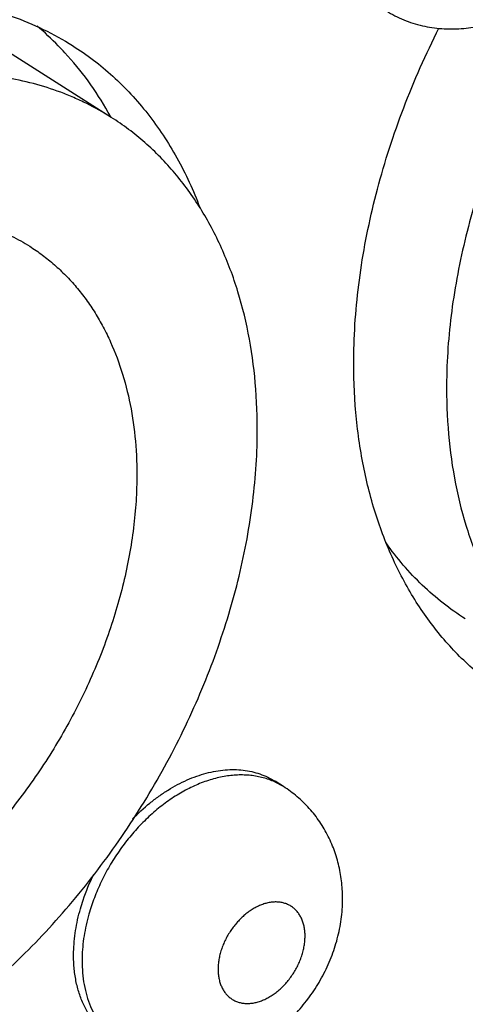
# Model space of a CAD drawing. Header units: inches. Extents: x 0 to 17, y 0 to 11.
# Tile 33 of 40: x 14.89 to 15.051, y 3.107 to 3.463. Entities that reach past the tile are written whole.
import ezdxf

# ---------------------------------------------------------------- set-up
doc = ezdxf.new("R2010")
doc.units = ezdxf.units.IN
doc.header["$LTSCALE"] = 0.935
doc.header["$MEASUREMENT"] = 0
doc.layers.get('0').update_dxf_attribs({"linetype": 'CONTINUOUS'})

msp = doc.modelspace()

# ---------------------------------------------------------------- linework, layer by layer
at = {"color": 7, "linetype": 'Continuous'}
for p, q in [((14.9232519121, 3.427394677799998), (14.8773033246, 3.4565099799)), ((14.9854410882, 3.1858778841), (14.982377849, 3.1878189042)), ((14.985441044, 3.185877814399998), (14.982465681, 3.187502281))]:
    msp.add_line(p, q, dxfattribs=at)
for centre, radius, start, end in [((14.8117347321, 3.3662652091), 0.1271398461, 28.8429768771, 29.69237832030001), ((14.9713735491, 3.1636280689), 0.0263251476, 65.0800777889, 65.47651329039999), ((14.9829427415, 3.120518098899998), 0.0704756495, 163.4245445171, 164.030756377)]:
    msp.add_arc(centre, radius, start, end, dxfattribs=at)
for points, knots in [([(15.318297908, 3.566483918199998), (15.31543082, 3.568300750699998), (15.3109777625, 3.570807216), (15.3048018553, 3.573678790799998), (15.298433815, 3.576251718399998), (15.2901579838, 3.578878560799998), (15.2815978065, 3.580688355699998), (15.2745802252, 3.5816555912), (15.2673731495, 3.582307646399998), (15.2581549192, 3.5825039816), (15.2469049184, 3.581760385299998), (15.2354578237, 3.5800466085), (15.2238729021, 3.577370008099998), (15.2122081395, 3.573747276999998), (15.2005233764, 3.569195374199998), (15.1888768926, 3.5637399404), (15.1773286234, 3.557407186), (15.1659360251, 3.550231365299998), (15.1547580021, 3.5422474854), (15.1438500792, 3.533497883), (15.1332689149, 3.524025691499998), (15.1230669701, 3.513880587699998), (15.1132974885, 3.5031129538), (15.1040087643, 3.4917788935), (15.0952495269, 3.479934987), (15.0870628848, 3.4676426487), (15.0794920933, 3.4549634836), (15.0725741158, 3.4419630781), (15.0663458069, 3.4287067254), (15.0608373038, 3.415262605), (15.05607853, 3.401698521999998), (15.0520917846, 3.3880845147), (15.0488991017, 3.3744887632), (15.0465155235, 3.3609795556), (15.0449555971, 3.347628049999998), (15.0444621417, 3.338772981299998), (15.0443597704, 3.334393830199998)], [0, 0, 0, 0, 0.0243324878, 0.0365457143, 0.0488099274, 0.0735483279, 0.0986778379, 0.11142762, 0.1243147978, 0.1505376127, 0.1774288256, 0.2050443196, 0.2334226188, 0.2625830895, 0.2925294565, 0.3232484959, 0.3547139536, 0.3868854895, 0.4197124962, 0.4531332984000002, 0.4870785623, 0.5214708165, 0.5562273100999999, 0.5912599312, 0.6264774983, 0.6617862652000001, 0.6970914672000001, 0.7322982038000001, 0.7673127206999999, 0.8020445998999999, 0.8364062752, 0.8703137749, 0.9036895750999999, 0.9364709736, 0.9685986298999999, 1, 1, 1, 1]), ([(15.0218023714, 3.4662827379), (15.0227971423, 3.465652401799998), (15.0248375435, 3.4644707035), (15.028028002, 3.4629468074), (15.0313289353, 3.461680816), (15.034718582, 3.460677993), (15.0381758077, 3.4599437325), (15.0416787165, 3.4594785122), (15.0452065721, 3.459282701), (15.0487390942, 3.4593527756), (15.0522573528, 3.459684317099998), (15.0557436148, 3.460271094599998), (15.0591818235, 3.461104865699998), (15.0625571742, 3.4621775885), (15.0658567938, 3.463479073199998), (15.0701426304, 3.465508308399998), (15.0752577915, 3.468571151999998), (15.0799664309, 3.472250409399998), (15.0834642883, 3.475523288), (15.0867801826, 3.4790103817), (15.0905465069, 3.4837276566), (15.0937567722, 3.4888435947), (15.0959639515, 3.4931323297), (15.0979170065, 3.4975279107), (15.0998721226, 3.5032039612), (15.1013863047, 3.5102160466), (15.10180872, 3.5149715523), (15.1018641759, 3.517343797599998)], [0, 0, 0, 0, 0.0309568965, 0.0619040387, 0.0928493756, 0.1237924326, 0.1547292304, 0.185661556, 0.2165893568, 0.2475182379, 0.2784519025, 0.3093987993, 0.3403694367, 0.3713733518, 0.4024257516, 0.4335361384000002, 0.4959470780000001, 0.5586970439, 0.5902141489, 0.6218055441, 0.6851244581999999, 0.7485242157, 0.7802116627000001, 0.8118538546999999, 0.8749041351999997, 0.9376244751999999, 1, 1, 1, 1]), ([(14.7027072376, 3.3994053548), (14.7105999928, 3.407475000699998), (14.7230312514, 3.4188339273), (14.7407142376, 3.432228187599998), (14.7584441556, 3.4439719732), (14.7811088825, 3.455974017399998), (14.8089391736, 3.4658292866), (14.8363964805, 3.4706899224), (14.858700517, 3.4704209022), (14.8755175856, 3.467522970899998), (14.8874562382, 3.464100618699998), (14.8987833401, 3.4594191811), (14.9058907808, 3.455472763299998), (14.9093039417, 3.4533110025)], [0, 0, 0, 0, 0.1471258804, 0.2188124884, 0.288988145, 0.4241600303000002, 0.5519498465, 0.6722634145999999, 0.7858075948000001, 0.8405768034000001, 0.8943159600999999, 0.9473404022, 1, 1, 1, 1]), ([(14.9065073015, 3.450771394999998), (14.9057224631, 3.451621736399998), (14.902547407, 3.4549556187), (14.8991614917, 3.458089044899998), (14.8965210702, 3.460304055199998)], [0, 0, 0, 0, 0.251360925, 1, 1, 1, 1]), ([(15.01085729, 3.343725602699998), (15.0110805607, 3.3532764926), (15.0128171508, 3.3727668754), (15.0189061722, 3.401979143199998), (15.0284172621, 3.4312504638), (15.0368470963, 3.45027389), (15.0415688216, 3.459646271)], [0, 0, 0, 0, 0.2372035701, 0.4844023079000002, 0.739430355, 1, 1, 1, 1]), ([(14.9221807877, 3.4292430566), (14.9199544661, 3.433147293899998), (14.9151342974, 3.4406423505), (14.9094891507, 3.447540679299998), (14.9065073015, 3.450771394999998)], [0, 0, 0, 0, 0.5055069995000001, 1, 1, 1, 1]), ([(14.9093039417, 3.4533110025), (14.9118678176, 3.451687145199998), (14.9168672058, 3.4482083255), (14.9239063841, 3.442342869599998), (14.9304695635, 3.435848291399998), (14.9386126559, 3.426316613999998), (14.9474877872, 3.412860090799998), (14.9529087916, 3.401049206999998), (14.9552411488, 3.394880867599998)], [0, 0, 0, 0, 0.1204312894, 0.2413341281, 0.3631718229, 0.4863814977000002, 0.738310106, 1, 1, 1, 1]), ([(14.9232533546, 3.427393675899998), (14.9203862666, 3.429210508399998), (14.9159332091, 3.431716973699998), (14.909757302, 3.4345885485), (14.9033892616, 3.437161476), (14.8951134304, 3.4397883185), (14.8865532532, 3.441598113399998), (14.8795356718, 3.442565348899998), (14.8723285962, 3.4432174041), (14.8631103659, 3.443413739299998), (14.851860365, 3.442670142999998), (14.8404132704, 3.4409563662), (14.8288283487, 3.438279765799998), (14.8171635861, 3.4346570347), (14.805478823, 3.430105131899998), (14.7938323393, 3.4246496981), (14.7822840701, 3.4183169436), (14.7708914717, 3.411141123), (14.7597134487, 3.403157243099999), (14.7488055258, 3.394407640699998), (14.7382243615, 3.3849354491), (14.7280224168, 3.3747903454), (14.7182529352, 3.364022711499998), (14.7089642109, 3.3526886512), (14.7002049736, 3.3408447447), (14.6920183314, 3.3285524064), (14.6844475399, 3.315873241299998), (14.6775295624, 3.3028728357), (14.6713012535, 3.2896164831), (14.6657927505, 3.2761723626), (14.6610339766, 3.262608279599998), (14.6570472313, 3.2489942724), (14.6538545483, 3.235398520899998), (14.6514709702, 3.221889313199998), (14.6499110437, 3.208537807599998), (14.6494175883, 3.199682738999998), (14.6493152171, 3.1953035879)], [0, 0, 0, 0, 0.0243324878, 0.0365457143, 0.0488099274, 0.0735483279, 0.0986778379, 0.11142762, 0.1243147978, 0.1505376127, 0.1774288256, 0.2050443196, 0.2334226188, 0.2625830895, 0.2925294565, 0.3232484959, 0.3547139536, 0.3868854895, 0.4197124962, 0.4531332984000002, 0.4870785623, 0.5214708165, 0.5562273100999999, 0.5912599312, 0.6264774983, 0.6617862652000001, 0.6970914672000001, 0.7322982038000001, 0.7673127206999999, 0.8020445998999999, 0.8364062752, 0.8703137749, 0.9036895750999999, 0.9364709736, 0.9685986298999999, 1, 1, 1, 1]), ([(14.9759268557, 3.3102994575), (14.9760748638, 3.316630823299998), (14.9757861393, 3.329077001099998), (14.9734979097, 3.3472404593), (14.9700306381, 3.3616467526), (14.9663406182, 3.3725155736), (14.9631635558, 3.3802487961), (14.9595571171, 3.3876204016), (14.9555324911, 3.394610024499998), (14.9511005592, 3.401197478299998), (14.9462731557, 3.4073633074), (14.9410650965, 3.4130905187), (14.9354900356, 3.418361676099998), (14.9295648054, 3.423161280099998), (14.9253894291, 3.4260400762), (14.9232533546, 3.427393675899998)], [0, 0, 0, 0, 0.1415013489, 0.2776305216, 0.4083256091, 0.4717514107, 0.5339492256, 0.5949925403, 0.6549776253, 0.7140167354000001, 0.7722386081, 0.8297872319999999, 0.8868179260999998, 0.9434976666, 1, 1, 1, 1]), ([(14.6927978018, 3.2106132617), (14.6928729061, 3.213826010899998), (14.6932350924, 3.2203229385), (14.6943795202, 3.230119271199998), (14.6961282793, 3.240031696), (14.698470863, 3.2500072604), (14.7013959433, 3.2599962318), (14.7060737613, 3.273328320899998), (14.7132873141, 3.289711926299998), (14.7239060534, 3.3085230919), (14.7363179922, 3.326209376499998), (14.7502738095, 3.3424135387), (14.7654920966, 3.356808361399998), (14.7791078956, 3.367157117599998), (14.7903597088, 3.3742447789), (14.7988330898, 3.3788915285), (14.8073784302, 3.382894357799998), (14.8159514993, 3.386234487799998), (14.8245111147, 3.388892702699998), (14.8356866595, 3.3914756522), (14.84684127, 3.392720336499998), (14.8577322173, 3.392488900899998), (14.8655733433, 3.3916015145), (14.8731454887, 3.390001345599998), (14.8804097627, 3.387695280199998), (14.8873271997, 3.3846963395), (14.8916889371, 3.382240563), (14.8937926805, 3.3809076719)], [0, 0, 0, 0, 0.0314041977, 0.0635390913, 0.096329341, 0.1297116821, 0.1636242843, 0.197992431, 0.2677301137, 0.3382345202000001, 0.4087545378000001, 0.4785360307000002, 0.5468641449, 0.6130996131, 0.6452777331, 0.6767494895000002, 0.7074746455, 0.7374270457, 0.7665932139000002, 0.7949771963, 0.8494479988, 0.8756759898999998, 0.9013109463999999, 0.9264454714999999, 0.9511886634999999, 0.9756628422, 1, 1, 1, 1]), ([(14.8937926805, 3.3809076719), (14.8953601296, 3.379914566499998), (14.8984242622, 3.377802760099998), (14.9027719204, 3.374280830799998), (14.9068626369, 3.370413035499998), (14.9106847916, 3.366211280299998), (14.9142266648, 3.3616868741), (14.9174787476, 3.356853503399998), (14.9204324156, 3.3517249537), (14.923992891, 3.344445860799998), (14.9276402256, 3.3346526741), (14.9306616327, 3.3220966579), (14.932340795, 3.308767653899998), (14.932552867, 3.2996352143), (14.9324442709, 3.2949897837)], [0, 0, 0, 0, 0.0565059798, 0.1131895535, 0.1702243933, 0.2277757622, 0.286000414, 0.3450421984, 0.4050299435, 0.4660781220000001, 0.5916442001, 0.7223465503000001, 0.8584985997, 1, 1, 1, 1]), ([(15.0673071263, 3.218259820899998), (15.0650179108, 3.2197097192), (15.060542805, 3.2227928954), (15.0541934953, 3.227935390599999), (15.0482194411, 3.233583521), (15.0407330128, 3.2418110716), (15.0323865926, 3.2533426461), (15.0242045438, 3.2688047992), (15.0178745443, 3.285802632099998), (15.0134596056, 3.304141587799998), (15.0110103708, 3.3236072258), (15.0106987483, 3.336943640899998), (15.01085729, 3.343725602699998)], [0, 0, 0, 0, 0.0565135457, 0.1132034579, 0.1702445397, 0.2278030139, 0.345014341, 0.4659995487, 0.5915699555, 0.7223070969, 0.8585189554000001, 1, 1, 1, 1]), ([(15.0443597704, 3.334393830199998), (15.0442117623, 3.328062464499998), (15.0445004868, 3.3156162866), (15.0467887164, 3.297452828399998), (15.050255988, 3.283046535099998), (15.0539460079, 3.2721777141), (15.0571230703, 3.264444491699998), (15.060729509, 3.2570728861), (15.0647541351, 3.2500832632), (15.0691860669, 3.2434958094), (15.0740134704, 3.2373299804), (15.0792215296, 3.231602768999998), (15.0847965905, 3.2263316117), (15.0907218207, 3.221532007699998), (15.0948971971, 3.2186532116), (15.0970332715, 3.2172996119)], [0, 0, 0, 0, 0.1415013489, 0.2776305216, 0.4083256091, 0.4717514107, 0.5339492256, 0.5949925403, 0.6549776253, 0.7140167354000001, 0.7722386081, 0.8297872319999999, 0.8868179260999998, 0.9434976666, 1, 1, 1, 1]), ([(14.7019887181, 3.078209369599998), (14.7048558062, 3.076392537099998), (14.7093088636, 3.0738860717), (14.7154847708, 3.071014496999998), (14.72185281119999, 3.0684415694), (14.7301286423, 3.065814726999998), (14.7386888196, 3.064004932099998), (14.745706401, 3.063037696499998), (14.7529134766, 3.062385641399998), (14.7621317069, 3.0621893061), (14.7733817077, 3.0629329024), (14.7848288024, 3.0646466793), (14.796413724, 3.067323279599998), (14.8080784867, 3.070946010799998), (14.8197632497, 3.0754979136), (14.8314097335, 3.0809533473), (14.8429580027, 3.0872861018), (14.854350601, 3.0944619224), (14.865528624, 3.1024458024), (14.8764365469, 3.1111954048), (14.8870177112, 3.1206675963), (14.897219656, 3.130812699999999), (14.9069891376, 3.141580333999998), (14.9162778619, 3.1529143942), (14.9250370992, 3.164758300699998), (14.9332237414, 3.177050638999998), (14.9407945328, 3.1897298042), (14.9477125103, 3.2027302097), (14.9539408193, 3.215986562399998), (14.9594493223, 3.229430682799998), (14.9642080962, 3.242994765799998), (14.9681948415, 3.256608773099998), (14.9713875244, 3.270204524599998), (14.9737711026, 3.2837137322), (14.975331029, 3.297065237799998), (14.9758244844, 3.3059203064), (14.9759268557, 3.3102994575)], [0, 0, 0, 0, 0.0243324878, 0.0365457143, 0.0488099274, 0.0735483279, 0.0986778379, 0.11142762, 0.1243147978, 0.1505376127, 0.1774288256, 0.2050443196, 0.2334226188, 0.2625830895, 0.2925294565, 0.3232484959, 0.3547139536, 0.3868854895, 0.4197124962, 0.4531332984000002, 0.4870785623, 0.5214708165, 0.5562273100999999, 0.5912599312, 0.6264774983, 0.6617862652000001, 0.6970914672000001, 0.7322982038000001, 0.7673127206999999, 0.8020445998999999, 0.8364062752, 0.8703137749, 0.9036895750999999, 0.9364709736, 0.9685986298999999, 1, 1, 1, 1]), ([(14.9324442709, 3.2949897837), (14.9323691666, 3.291777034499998), (14.9320069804, 3.285280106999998), (14.9308625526, 3.2754837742), (14.9291137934, 3.2655713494), (14.9267712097, 3.255595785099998), (14.9238461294, 3.2456068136), (14.9191683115, 3.232274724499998), (14.9119547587, 3.2158911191), (14.9013360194, 3.1970799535), (14.8889240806, 3.179393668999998), (14.8749682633, 3.1631895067), (14.8597499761, 3.148794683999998), (14.8461341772, 3.1384459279), (14.834882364, 3.1313582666), (14.826408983, 3.126711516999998), (14.8178636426, 3.122708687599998), (14.8092905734, 3.1193685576), (14.8007309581, 3.116710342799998), (14.7895554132, 3.114127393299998), (14.7784008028, 3.112882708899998), (14.7675098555, 3.113114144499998), (14.7596687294, 3.114001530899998), (14.7520965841, 3.1156016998), (14.7448323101, 3.117907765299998), (14.7379148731, 3.120906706), (14.7335531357, 3.1233624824), (14.7314493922, 3.1246953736)], [0, 0, 0, 0, 0.0314041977, 0.0635390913, 0.096329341, 0.1297116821, 0.1636242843, 0.197992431, 0.2677301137, 0.3382345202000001, 0.4087545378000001, 0.4785360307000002, 0.5468641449, 0.6130996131, 0.6452777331, 0.6767494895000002, 0.7074746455, 0.7374270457, 0.7665932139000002, 0.7949771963, 0.8494479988, 0.8756759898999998, 0.9013109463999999, 0.9264454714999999, 0.9511886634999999, 0.9756628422, 1, 1, 1, 1]), ([(15.0510844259, 3.2464150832), (15.048311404, 3.2481723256), (15.0429246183, 3.2519791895), (15.0354260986, 3.258493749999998), (15.0285369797, 3.265788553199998), (15.0244066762, 3.271101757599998), (15.0224551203, 3.273866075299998)], [0, 0, 0, 0, 0.2468141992, 0.4949289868, 0.7456022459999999, 1, 1, 1, 1]), ([(14.9309528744, 3.174226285), (14.9329112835, 3.1762466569), (14.9359984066, 3.1790913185), (14.9403929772, 3.1824489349), (14.9448020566, 3.185393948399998), (14.949379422, 3.187839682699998), (14.9540585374, 3.189702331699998), (14.9575156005, 3.1907737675), (14.9609450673, 3.1915319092), (14.9643257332, 3.191970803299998), (14.9676359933, 3.192088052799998), (14.9708548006, 3.1918814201), (14.9739614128, 3.19135259), (14.9769355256, 3.190503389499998), (14.9797572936, 3.189340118), (14.981527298, 3.1883576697), (14.9823770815, 3.187819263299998)], [0, 0, 0, 0, 0.147099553, 0.2187885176, 0.2889688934, 0.4241554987, 0.4890467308, 0.5520428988, 0.6131548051, 0.6724405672, 0.730016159, 0.7860501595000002, 0.8407691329, 0.8944484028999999, 0.9474083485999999, 1, 1, 1, 1]), ([(14.9823002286, 3.187578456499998), (14.9816266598, 3.187885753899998), (14.9802463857, 3.1884464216), (14.9781018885, 3.1891174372), (14.9758825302, 3.1896192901), (14.9735962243, 3.1899501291), (14.9712506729, 3.1901094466), (14.9680224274, 3.1900917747), (14.9647364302, 3.189722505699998), (14.9614400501, 3.189028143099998), (14.9580458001, 3.188092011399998), (14.9537831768, 3.186495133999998), (14.9487590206, 3.1839659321), (14.9438360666, 3.1808373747), (14.9390803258, 3.177152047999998), (14.9345549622, 3.172959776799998), (14.9303205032, 3.168317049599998), (14.9264337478, 3.1632862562), (14.922947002, 3.157935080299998), (14.9199069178, 3.152335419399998), (14.9173546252, 3.146563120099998), (14.9159867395, 3.142608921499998), (14.9153957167, 3.140623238)], [0, 0, 0, 0, 0.0244380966, 0.0491088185, 0.0740929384, 0.0994644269, 0.125287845, 0.151619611, 0.2059503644, 0.2340423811, 0.262766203, 0.322104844, 0.3839444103, 0.4481144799, 0.514342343, 0.582272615, 0.6514873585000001, 0.7215237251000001, 0.7918905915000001, 0.8620855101, 0.9316136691, 1, 1, 1, 1]), ([(15.0067625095, 3.1442372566), (15.0068103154, 3.1462822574), (15.0066759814, 3.150375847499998), (15.0059089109, 3.1554355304), (15.0049306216, 3.159396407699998), (15.0040137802, 3.162313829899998), (15.0029146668, 3.165166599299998), (15.0016341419, 3.167942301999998), (15.000175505, 3.170628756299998), (14.9985422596, 3.1732131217), (14.9967397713, 3.175683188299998), (14.9941204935, 3.1788066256), (14.9904566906, 3.1823669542), (14.9871617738, 3.184787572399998), (14.9854410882, 3.1858778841)], [0, 0, 0, 0, 0.1254409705, 0.2505368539, 0.3130318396, 0.3754973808, 0.4379427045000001, 0.5003825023, 0.5628220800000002, 0.6252678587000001, 0.6877237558, 0.7501911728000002, 0.8750813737, 1, 1, 1, 1]), ([(14.9121202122, 3.1418368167), (14.9124195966, 3.1428837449), (14.913732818, 3.1471019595), (14.9154294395, 3.1511994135), (14.9168955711, 3.154187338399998)], [0, 0, 0, 0, 0.246515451, 1, 1, 1, 1]), ([(14.9096533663, 3.1262035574), (14.909683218, 3.1274805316), (14.9098355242, 3.1300653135), (14.9103254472, 3.1339623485), (14.9110779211, 3.137905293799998), (14.9117452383, 3.1405255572), (14.9121202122, 3.1418368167)], [0, 0, 0, 0, 0.2415095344, 0.48911608, 0.7421359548, 1, 1, 1, 1]), ([(14.926700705, 3.093176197), (14.9276954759, 3.0925458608), (14.9297358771, 3.0913641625), (14.9329263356, 3.089840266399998), (14.9362272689, 3.088574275), (14.9396169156, 3.087571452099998), (14.9430741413, 3.086837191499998), (14.9465770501, 3.0863719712), (14.9501049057, 3.086176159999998), (14.9536374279, 3.086246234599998), (14.9571556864, 3.086577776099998), (14.9606419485, 3.0871645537), (14.9640801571, 3.0879983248), (14.9674555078, 3.0890710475), (14.9707551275, 3.0903725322), (14.9750409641, 3.0924017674), (14.9801561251, 3.095464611), (14.9848647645, 3.099143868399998), (14.988362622, 3.102416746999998), (14.9916785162, 3.105903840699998), (14.9954448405, 3.110621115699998), (14.9986551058, 3.1157370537), (15.0008622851, 3.1200257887), (15.0028153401, 3.1244213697), (15.0047704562, 3.130097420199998), (15.0062846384, 3.1371095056), (15.0067070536, 3.141865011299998), (15.0067625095, 3.1442372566)], [0, 0, 0, 0, 0.0309568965, 0.0619040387, 0.0928493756, 0.1237924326, 0.1547292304, 0.185661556, 0.2165893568, 0.2475182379, 0.2784519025, 0.3093987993, 0.3403694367, 0.3713733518, 0.4024257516, 0.4335361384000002, 0.4959470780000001, 0.5586970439, 0.5902141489, 0.6218055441, 0.6851244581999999, 0.7485242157, 0.7802116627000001, 0.8118538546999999, 0.8749041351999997, 0.9376244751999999, 1, 1, 1, 1]), ([(14.9932147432, 3.131468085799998), (14.9932278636, 3.132029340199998), (14.9932060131, 3.133134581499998), (14.9930225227, 3.1347526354), (14.9926890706, 3.1362873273), (14.9922092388, 3.1377233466), (14.9915866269, 3.139046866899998), (14.9908274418, 3.1402452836), (14.9899378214, 3.141305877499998), (14.9889269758, 3.1422181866), (14.9878044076, 3.1429720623), (14.986582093, 3.143560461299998), (14.9852722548, 3.143976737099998), (14.9838885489, 3.144218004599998), (14.9824446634, 3.1442816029), (14.9809547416, 3.1441683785), (14.9794331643, 3.1438791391), (14.9778942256, 3.1434178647), (14.9763527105, 3.142788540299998), (14.9748228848, 3.1419980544), (14.9733195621, 3.141053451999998), (14.9718566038, 3.1399644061), (14.9704483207, 3.138740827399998), (14.96910767, 3.137394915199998), (14.9678479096, 3.135939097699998), (14.966680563, 3.134387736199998), (14.9656172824, 3.13275528), (14.9646677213, 3.131057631), (14.9638415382, 3.1293107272), (14.963145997, 3.127531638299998), (14.9625883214, 3.125736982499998), (14.9621734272, 3.123943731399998), (14.9619060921, 3.122169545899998), (14.9618259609, 3.120991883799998), (14.9618123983, 3.120411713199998)], [0, 0, 0, 0, 0.0316973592, 0.0623156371, 0.091803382, 0.1202054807, 0.1476196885, 0.174184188, 0.200080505, 0.2255369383, 0.2508097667, 0.2761671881, 0.3018717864, 0.3281619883, 0.3552409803, 0.3832635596, 0.4123379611, 0.4425198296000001, 0.4738219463, 0.5062116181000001, 0.5396227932, 0.5739545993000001, 0.6090828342, 0.6448594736, 0.6811220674, 0.7176941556, 0.7543932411, 0.7910349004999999, 0.8274353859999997, 0.8634132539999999, 0.8987982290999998, 0.9334494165, 0.967234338, 1, 1, 1, 1]), ([(14.9151867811, 3.139907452), (14.9148112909, 3.138595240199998), (14.9141430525, 3.1359730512), (14.9133895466, 3.132027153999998), (14.9128989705, 3.128127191), (14.9127464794, 3.1255404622), (14.9127166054, 3.1242625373)], [0, 0, 0, 0, 0.2578671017, 0.5108888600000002, 0.7584950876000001, 1, 1, 1, 1]), ([(14.9618123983, 3.120411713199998), (14.9617992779, 3.119850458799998), (14.9618211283, 3.118745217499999), (14.9620046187, 3.1171271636), (14.9623380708, 3.1155924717), (14.9628179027, 3.1141564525), (14.9634405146, 3.112832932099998), (14.9641996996, 3.1116345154), (14.9650893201, 3.110573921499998), (14.9661001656, 3.1096616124), (14.9672227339, 3.108907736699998), (14.9684450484, 3.108319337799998), (14.9697548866, 3.1079030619), (14.9711385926, 3.107661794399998), (14.9725824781, 3.1075981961), (14.9740723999, 3.1077114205), (14.9755939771, 3.1080006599), (14.9771329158, 3.1084619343), (14.978674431, 3.109091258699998), (14.9802042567, 3.1098817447), (14.9817075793, 3.110826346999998), (14.9831705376, 3.1119153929), (14.9845788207, 3.1131389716), (14.9859194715, 3.114484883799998), (14.9871792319, 3.1159407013), (14.9883465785, 3.117492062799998), (14.9894098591, 3.119124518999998), (14.9903594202, 3.120822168), (14.9911856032, 3.1225690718), (14.9918811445, 3.124348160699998), (14.9924388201, 3.126142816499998), (14.9928537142, 3.127936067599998), (14.9931210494, 3.129710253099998), (14.9932011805, 3.130887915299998), (14.9932147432, 3.131468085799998)], [0, 0, 0, 0, 0.0316973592, 0.0623156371, 0.091803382, 0.1202054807, 0.1476196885, 0.174184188, 0.200080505, 0.2255369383, 0.2508097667, 0.2761671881, 0.3018717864, 0.3281619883, 0.3552409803, 0.3832635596, 0.4123379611, 0.4425198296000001, 0.4738219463, 0.5062116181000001, 0.5396227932, 0.5739545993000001, 0.6090828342, 0.6448594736, 0.6811220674, 0.7176941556, 0.7543932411, 0.7910349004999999, 0.8274353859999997, 0.8634132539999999, 0.8987982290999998, 0.9334494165, 0.967234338, 1, 1, 1, 1]), ([(14.9236382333, 3.095116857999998), (14.9230711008, 3.0954761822), (14.9219624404, 3.096240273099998), (14.9203893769, 3.097514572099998), (14.9189092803, 3.098914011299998), (14.9175263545, 3.100434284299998), (14.9162448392, 3.102071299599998), (14.9150681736, 3.1038201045), (14.9139994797, 3.105675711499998), (14.9127112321, 3.108309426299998), (14.9113915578, 3.1118527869), (14.9102983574, 3.116395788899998), (14.9096908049, 3.1212184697), (14.9096140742, 3.1245227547), (14.9096533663, 3.1262035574)], [0, 0, 0, 0, 0.0565059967, 0.1131895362, 0.17022431, 0.2277756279, 0.2860002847, 0.3450421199, 0.4050299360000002, 0.4660781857, 0.5916443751, 0.7223467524, 0.8584986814, 1, 1, 1, 1]), ([(14.9127166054, 3.1242625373), (14.9126815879, 3.122764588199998), (14.9127352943, 3.1198138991), (14.9132049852, 3.1154895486), (14.9140603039, 3.111377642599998), (14.9152940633, 3.1075160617), (14.9168957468, 3.1039389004), (14.9188532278, 3.1006792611), (14.9211484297, 3.097768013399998), (14.9229031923, 3.096066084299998), (14.9238248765, 3.0952874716)], [0, 0, 0, 0, 0.140162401, 0.2756559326, 0.4063299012, 0.5323739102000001, 0.6541394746, 0.7721491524, 0.8871354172, 1, 1, 1, 1])]:
    msp.add_open_spline(points, degree=3, knots=knots, dxfattribs=at)

doc.saveas('drawing.dxf')
